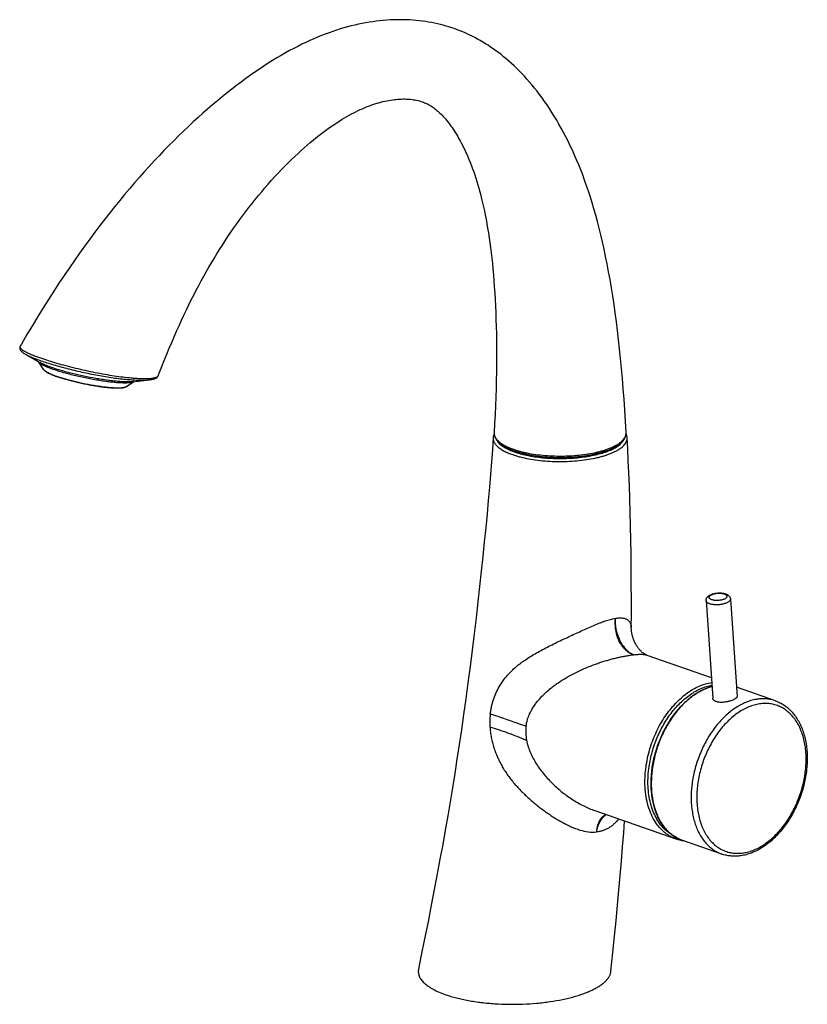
# Model space of a CAD drawing. Header units: millimetres. Extents: x 167 to 675, y 29 to 563.
# Tile 1 of 4: x 167 to 361, y 29 to 272. Entities that reach past the tile are written whole.
import ezdxf

# ---------------------------------------------------------------- set-up
doc = ezdxf.new("R2010")
doc.units = ezdxf.units.MM
doc.header["$LTSCALE"] = 46.255
doc.layers.get('0').update_dxf_attribs({"linetype": 'CONTINUOUS'})

msp = doc.modelspace()

# ---------------------------------------------------------------- linework, layer by layer
at = {"color": 7, "linetype": 'CONTINUOUS'}
for p, q in [((168.5, 189.47), (172.08, 187.41)), ((173.13, 185.6), (171.86, 187.49)), ((193.25, 181.43), (195.17, 182.66)), ((194.94, 182.67), (199.12, 183.15)), ((336.2, 128.72), (337.82, 104.71)), ((342.18, 129.12), (343.81, 105.11)), ((321.57, 115.3), (337.48, 109.75)), ((353.25, 104.04), (343.65, 107.39)), ((308.8, 76.97), (308.8, 76.97)), ((308.8, 76.97), (328.78, 70)), ((340.08, 66.27), (330.26, 69.7)), ((312.77, 37.42), (313.24, 42))]:
    msp.add_line(p, q, dxfattribs=at)
at = {"color": 9, "linetype": 'CONTINUOUS'}
for p, q in [((283.05, 100.79), (283.04, 100.74)), ((308.8, 76.97), (308.8, 76.97))]:
    msp.add_line(p, q, dxfattribs=at)
at = {"color": 7, "linetype": 'CONTINUOUS'}
for points in [[(274.14, 269.66), (273.54, 269.87), (272.85, 270.09), (272.16, 270.29), (271.46, 270.49), (270.75, 270.67), (270.04, 270.84), (269.32, 271), (268.59, 271.14), (267.85, 271.28), (267.1, 271.4), (266.35, 271.5), (265.59, 271.6), (264.82, 271.68), (264.04, 271.74), (263.26, 271.8), (262.46, 271.83), (261.66, 271.86), (260.85, 271.87), (260.03, 271.86), (259.2, 271.84), (258.37, 271.81), (257.52, 271.75), (256.67, 271.69), (255.82, 271.6), (254.96, 271.5), (254.09, 271.38), (253.22, 271.25), (252.34, 271.1), (251.46, 270.94), (250.57, 270.75), (249.68, 270.55), (248.79, 270.34), (247.9, 270.1), (247, 269.85), (246.1, 269.59), (245.19, 269.3), (244.27, 268.99), (243.35, 268.67), (242.42, 268.32), (241.47, 267.95), (240.52, 267.57), (239.56, 267.16), (238.6, 266.73), (237.62, 266.28), (236.63, 265.8), (235.64, 265.3), (234.63, 264.78), (233.62, 264.24), (232.59, 263.67), (231.56, 263.08), (230.51, 262.46), (229.45, 261.81), (228.38, 261.14), (227.3, 260.44), (226.2, 259.71), (225.09, 258.96), (223.97, 258.17), (222.84, 257.36), (221.7, 256.51), (220.54, 255.64), (219.38, 254.74), (218.21, 253.82), (217.03, 252.87), (215.85, 251.89), (214.67, 250.89), (213.48, 249.87), (212.29, 248.82), (211.1, 247.75), (209.9, 246.66), (208.7, 245.54), (207.5, 244.4), (206.3, 243.24), (205.09, 242.05), (203.89, 240.83), (202.68, 239.6), (201.47, 238.33), (200.26, 237.05), (199.05, 235.73), (197.84, 234.4), (196.63, 233.03), (195.42, 231.64), (194.2, 230.23), (192.99, 228.79), (191.77, 227.31), (190.55, 225.81), (189.33, 224.28), (188.11, 222.72), (186.88, 221.12), (185.64, 219.49), (184.4, 217.82), (183.16, 216.11), (181.91, 214.36), (180.65, 212.57), (179.38, 210.73), (178.11, 208.85), (176.82, 206.92), (175.53, 204.95), (174.23, 202.92), (172.92, 200.84), (171.6, 198.7), (170.27, 196.51), (168.93, 194.26), (167.58, 191.95), (167.27, 191.41)], [(316.49, 170.11), (316.33, 172.92), (316.16, 175.67), (315.98, 178.34), (315.78, 180.94), (315.58, 183.48), (315.36, 185.95), (315.14, 188.36), (314.9, 190.71), (314.65, 193.01), (314.38, 195.26), (314.11, 197.45), (313.82, 199.61), (313.52, 201.72), (313.2, 203.79), (312.88, 205.83), (312.54, 207.82), (312.19, 209.77), (311.83, 211.67), (311.46, 213.53), (311.07, 215.34), (310.68, 217.11), (310.28, 218.82), (309.87, 220.49), (309.45, 222.12), (309.02, 223.7), (308.58, 225.23), (308.14, 226.72), (307.69, 228.17), (307.23, 229.58), (306.76, 230.96), (306.29, 232.29), (305.81, 233.6), (305.31, 234.88), (304.82, 236.12), (304.31, 237.34), (303.79, 238.52), (303.27, 239.68), (302.74, 240.82), (302.2, 241.93), (301.66, 243.01), (301.1, 244.07), (300.54, 245.11), (299.97, 246.12), (299.4, 247.11), (298.82, 248.08), (298.23, 249.03), (297.63, 249.95), (297.03, 250.85), (296.42, 251.73), (295.81, 252.58), (295.2, 253.41), (294.58, 254.22), (293.96, 255.01), (293.33, 255.77), (292.7, 256.51), (292.07, 257.23), (291.44, 257.93), (290.81, 258.6), (290.17, 259.25), (289.53, 259.89), (288.9, 260.5), (288.26, 261.09), (287.62, 261.66), (286.98, 262.21), (286.34, 262.74), (285.7, 263.26), (285.06, 263.75), (284.41, 264.23), (283.77, 264.69), (283.13, 265.13), (282.49, 265.55), (281.84, 265.96), (281.2, 266.35), (280.55, 266.73), (279.91, 267.09), (279.26, 267.44), (278.62, 267.77), (277.97, 268.09), (277.32, 268.39), (276.67, 268.68), (276.02, 268.95), (275.37, 269.21), (274.71, 269.46), (274.14, 269.66)], [(201.28, 184.15), (201.53, 184.8), (202.15, 186.38), (202.76, 187.92), (203.37, 189.43), (203.98, 190.9), (204.59, 192.34), (205.2, 193.75), (205.8, 195.13), (206.4, 196.47), (207, 197.79), (207.6, 199.08), (208.21, 200.35), (208.81, 201.59), (209.41, 202.81), (210.02, 204.01), (210.62, 205.19), (211.23, 206.35), (211.85, 207.5), (212.47, 208.63), (213.1, 209.75), (213.74, 210.87), (214.38, 211.97), (215.04, 213.06), (215.7, 214.15), (216.37, 215.24), (217.06, 216.32), (217.75, 217.38), (218.45, 218.45), (219.17, 219.5), (219.89, 220.54), (220.61, 221.58), (221.35, 222.6), (222.1, 223.61), (222.85, 224.62), (223.61, 225.61), (224.38, 226.6), (225.16, 227.57), (225.95, 228.54), (226.75, 229.49), (227.55, 230.44), (228.36, 231.37), (229.18, 232.29), (230, 233.19), (230.83, 234.07), (231.65, 234.94), (232.48, 235.79), (233.3, 236.61), (234.11, 237.41), (234.91, 238.18), (235.7, 238.92), (236.47, 239.63), (237.23, 240.31), (237.97, 240.96), (238.7, 241.59), (239.41, 242.18), (240.12, 242.76), (240.81, 243.31), (241.49, 243.84), (242.16, 244.34), (242.82, 244.83), (243.47, 245.29), (244.11, 245.73), (244.73, 246.16), (245.35, 246.57), (245.96, 246.95), (246.56, 247.33), (247.15, 247.68), (247.73, 248.02), (248.3, 248.34), (248.86, 248.64), (249.42, 248.93), (249.96, 249.2), (250.49, 249.46), (251.02, 249.71), (251.54, 249.94), (252.05, 250.16), (252.56, 250.37), (253.06, 250.57), (253.57, 250.76), (254.07, 250.94), (254.58, 251.11), (255.08, 251.26), (255.59, 251.41), (256.09, 251.55), (256.58, 251.67), (257.08, 251.79), (257.56, 251.89), (258.04, 251.98), (258.51, 252.06), (258.97, 252.13), (259.43, 252.19), (259.87, 252.24), (260.3, 252.27), (260.72, 252.3), (261.12, 252.32), (261.52, 252.33), (261.92, 252.33), (262.3, 252.32), (262.68, 252.3), (263.06, 252.28), (263.43, 252.25), (263.8, 252.2), (264.16, 252.15), (264.53, 252.09), (264.89, 252.02), (265.25, 251.93), (265.61, 251.84), (265.97, 251.73), (266.3, 251.62)], [(266.3, 251.62), (266.57, 251.52), (266.85, 251.41), (267.12, 251.3), (267.38, 251.18), (267.64, 251.05), (267.89, 250.92), (268.14, 250.77), (268.39, 250.62), (268.63, 250.46), (268.88, 250.29), (269.14, 250.11), (269.39, 249.92), (269.64, 249.73), (269.89, 249.52), (270.14, 249.3), (270.4, 249.07), (270.66, 248.83), (270.92, 248.57), (271.18, 248.31), (271.44, 248.03), (271.71, 247.73), (271.98, 247.42), (272.26, 247.1), (272.53, 246.76), (272.81, 246.41), (273.09, 246.05), (273.36, 245.67), (273.64, 245.27), (273.92, 244.86), (274.2, 244.43), (274.49, 243.99), (274.77, 243.53), (275.05, 243.05), (275.34, 242.55), (275.63, 242.03), (275.91, 241.5), (276.2, 240.94), (276.48, 240.37), (276.77, 239.78), (277.05, 239.17), (277.33, 238.54), (277.61, 237.89), (277.88, 237.23), (278.16, 236.54), (278.43, 235.83), (278.7, 235.11), (278.96, 234.36), (279.22, 233.6), (279.48, 232.81), (279.73, 232.01), (279.98, 231.19), (280.22, 230.35), (280.46, 229.49), (280.69, 228.6), (280.92, 227.69), (281.15, 226.75), (281.37, 225.78), (281.59, 224.78), (281.8, 223.75), (282.01, 222.69), (282.21, 221.6), (282.4, 220.48), (282.59, 219.33), (282.77, 218.15), (282.94, 216.95), (283.11, 215.71), (283.26, 214.44), (283.41, 213.13), (283.56, 211.79), (283.69, 210.42), (283.82, 209), (283.93, 207.55), (284.04, 206.05), (284.14, 204.51), (284.23, 202.94), (284.32, 201.32), (284.39, 199.67), (284.45, 197.98), (284.5, 196.25), (284.54, 194.48), (284.56, 192.67), (284.58, 190.82), (284.58, 188.93), (284.57, 187.01), (284.54, 185.04), (284.51, 183.02), (284.46, 180.97), (284.39, 178.88), (284.32, 176.74), (284.22, 174.56), (284.12, 172.34), (284, 170.12)], [(167.27, 191.41), (167.25, 191.38), (167.22, 191.32), (167.2, 191.26), (167.18, 191.19), (167.16, 191.13), (167.15, 191.06), (167.15, 191), (167.15, 190.93), (167.16, 190.86), (167.17, 190.79), (167.19, 190.72), (167.21, 190.66), (167.24, 190.59), (167.27, 190.52), (167.31, 190.46), (167.35, 190.39), (167.4, 190.33), (167.45, 190.26), (167.51, 190.2), (167.57, 190.14), (167.64, 190.07), (167.72, 190.01), (167.8, 189.94), (167.88, 189.87), (167.98, 189.8), (168.08, 189.73), (168.19, 189.66), (168.3, 189.59), (168.43, 189.51), (168.5, 189.47)], [(199.12, 183.15), (199.27, 183.17), (199.42, 183.19), (199.56, 183.21), (199.69, 183.23), (199.81, 183.26), (199.93, 183.28), (200.04, 183.31), (200.14, 183.34), (200.24, 183.37), (200.33, 183.4), (200.42, 183.43), (200.5, 183.46), (200.58, 183.5), (200.66, 183.53), (200.73, 183.57), (200.8, 183.61), (200.86, 183.65), (200.92, 183.7), (200.98, 183.74), (201.03, 183.79), (201.09, 183.85), (201.13, 183.9), (201.17, 183.96), (201.21, 184.02), (201.25, 184.08), (201.27, 184.14), (201.28, 184.15)], [(284, 169.85), (283.99, 169.82), (283.94, 169.69), (283.89, 169.56), (283.85, 169.43), (283.81, 169.3), (283.79, 169.17), (283.77, 169.04), (283.76, 168.91), (283.75, 168.88)], [(284, 170.12), (284, 169.99), (284, 169.86), (284.01, 169.74), (284.03, 169.61), (284.05, 169.48), (284.08, 169.36), (284.12, 169.23), (284.16, 169.1), (284.21, 168.98), (284.27, 168.85), (284.34, 168.72), (284.41, 168.59), (284.49, 168.47), (284.58, 168.34), (284.68, 168.21), (284.78, 168.09), (284.89, 167.96), (285.01, 167.84), (285.13, 167.72), (285.27, 167.6), (285.4, 167.48), (285.55, 167.36), (285.7, 167.24), (285.86, 167.13), (286.03, 167.01), (286.2, 166.9), (286.38, 166.79), (286.57, 166.68), (286.76, 166.58), (286.96, 166.47), (287.16, 166.37), (287.37, 166.27), (287.58, 166.17), (287.8, 166.08), (288.02, 165.98), (288.25, 165.89), (288.48, 165.8), (288.72, 165.71), (288.95, 165.63)], [(288.95, 165.63), (289.18, 165.55), (289.43, 165.47), (289.69, 165.39), (289.95, 165.31), (290.21, 165.23), (290.48, 165.16), (290.76, 165.09), (291.03, 165.02), (291.32, 164.95), (291.6, 164.88), (291.89, 164.82), (292.18, 164.76), (292.48, 164.7), (292.78, 164.64), (293.08, 164.59), (293.39, 164.54), (293.69, 164.49), (294, 164.44), (294.32, 164.39), (294.63, 164.35), (294.95, 164.31), (295.27, 164.27), (295.59, 164.24), (295.91, 164.2), (296.24, 164.17), (296.57, 164.14), (296.9, 164.12), (297.23, 164.1), (297.56, 164.07), (297.89, 164.06), (298.23, 164.04), (298.56, 164.03), (298.9, 164.01), (299.24, 164.01), (299.57, 164), (299.91, 164), (300.25, 163.99), (300.59, 164), (300.93, 164), (301.26, 164.01), (301.6, 164.01), (301.94, 164.03), (302.27, 164.04), (302.61, 164.06), (302.94, 164.07), (303.27, 164.09), (303.6, 164.12), (303.93, 164.14), (304.26, 164.17), (304.58, 164.2), (304.91, 164.24), (305.23, 164.27), (305.55, 164.31), (305.86, 164.35), (306.18, 164.39), (306.49, 164.44), (306.8, 164.49), (307.11, 164.53), (307.41, 164.59), (307.72, 164.64), (308.02, 164.7), (308.31, 164.76), (308.61, 164.82), (308.89, 164.88), (309.18, 164.95), (309.46, 165.02), (309.74, 165.09), (310.01, 165.16), (310.28, 165.23), (310.55, 165.31), (310.81, 165.39), (311.06, 165.47), (311.31, 165.55), (311.56, 165.63), (311.8, 165.72), (312.04, 165.81), (312.27, 165.9), (312.49, 165.99), (312.71, 166.08), (312.93, 166.18), (313.14, 166.28), (313.35, 166.38), (313.55, 166.48), (313.75, 166.58), (313.94, 166.69), (314.12, 166.8), (314.3, 166.9), (314.47, 167.02), (314.64, 167.13), (314.8, 167.24), (314.95, 167.36), (315.1, 167.48), (315.23, 167.6), (315.37, 167.72), (315.49, 167.84), (315.61, 167.96), (315.72, 168.09), (315.82, 168.21), (315.92, 168.34), (316, 168.46), (316.08, 168.59), (316.16, 168.72), (316.22, 168.84), (316.28, 168.97), (316.33, 169.1), (316.38, 169.22), (316.41, 169.35), (316.44, 169.48), (316.47, 169.61), (316.48, 169.73), (316.49, 169.86), (316.49, 169.98), (316.49, 170.11)], [(316.74, 168.87), (316.74, 168.91), (316.72, 169.04), (316.7, 169.17), (316.68, 169.3), (316.64, 169.43), (316.6, 169.56), (316.56, 169.69), (316.5, 169.82), (316.49, 169.84)], [(283.75, 168.88), (283.56, 165.97), (283.34, 162.94), (283.1, 159.84), (282.84, 156.66), (282.56, 153.41), (282.25, 150.07), (281.93, 146.67), (281.58, 143.18), (281.22, 139.61), (280.83, 135.96), (280.42, 132.22), (279.99, 128.41), (279.54, 124.51), (279.07, 120.54), (278.57, 116.52), (278.06, 112.48), (277.53, 108.48), (277, 104.53), (276.46, 100.68), (275.93, 96.92), (275.39, 93.25), (274.84, 89.66), (274.29, 86.12), (273.73, 82.62), (273.15, 79.15), (272.56, 75.68), (271.95, 72.18), (271.32, 68.65), (270.66, 65.05), (269.98, 61.36), (269.26, 57.57), (268.5, 53.66), (267.71, 49.59), (266.87, 45.36), (265.98, 40.92), (265.38, 37.93)], [(317.77, 122.08), (317.79, 125.35), (317.79, 129.1), (317.78, 132.81), (317.76, 136.49), (317.72, 140.1), (317.66, 143.65), (317.6, 147.13), (317.51, 150.54), (317.41, 153.85), (317.3, 157.07), (317.18, 160.2), (317.04, 163.21), (316.89, 166.11), (316.74, 168.87)], [(321.57, 115.3), (321.55, 115.31), (321.51, 115.32), (321.47, 115.34), (321.42, 115.36), (321.37, 115.38), (321.32, 115.41), (321.26, 115.44), (321.2, 115.47), (321.14, 115.51), (321.07, 115.55), (321, 115.59), (320.92, 115.64), (320.84, 115.7), (320.76, 115.76), (320.67, 115.82), (320.58, 115.89), (320.49, 115.97), (320.4, 116.05), (320.3, 116.14), (320.21, 116.23), (320.11, 116.33), (320.01, 116.43), (319.9, 116.54), (319.8, 116.66), (319.7, 116.78), (319.59, 116.92), (319.48, 117.05), (319.38, 117.2), (319.27, 117.35), (319.17, 117.51), (319.06, 117.67), (318.96, 117.84), (318.87, 118.01), (318.77, 118.19), (318.68, 118.37), (318.59, 118.56), (318.51, 118.75), (318.43, 118.94), (318.35, 119.13), (318.28, 119.32), (318.21, 119.5), (318.15, 119.69), (318.1, 119.87), (318.05, 120.05), (318.01, 120.23), (317.96, 120.4), (317.93, 120.56), (317.9, 120.73), (317.87, 120.88), (317.85, 121.04), (317.83, 121.19), (317.81, 121.33), (317.8, 121.47), (317.79, 121.61), (317.78, 121.73), (317.77, 121.86), (317.77, 121.98), (317.77, 122.08)], [(313.24, 42), (313.64, 46.01), (314.03, 49.91), (314.39, 53.7), (314.73, 57.39), (315.06, 61.01), (315.36, 64.55), (315.64, 68.03), (315.9, 71.47), (316.1, 74.42)]]:
    msp.add_lwpolyline(points, dxfattribs=at)
for centre, radius, start, end in [((338.92, 99.2), 9.49, 58.9424, 60.0939), ((331.84, 78.79), 9.3, 250.8081, 262.6788)]:
    msp.add_arc(centre, radius, start, end, dxfattribs=at)
at = {"color": 9, "linetype": 'CONTINUOUS'}
for points, knots in [([(167.27, 191.41), (167.25, 191.39), (167.24, 191.35), (167.22, 191.29), (167.22, 191.23), (167.23, 191.14), (167.29, 191.01), (167.4, 190.87), (167.56, 190.71), (167.76, 190.55), (168.01, 190.38), (168.31, 190.19), (168.66, 190.01), (169.21, 189.73), (170.01, 189.38), (171.11, 188.94), (171.89, 188.66), (172.31, 188.51)], [0, 0, 0, 0, 0.010468, 0.020666, 0.030999, 0.041859, 0.066364, 0.09614, 0.132225, 0.175187, 0.225343, 0.282869, 0.347854, 0.420263, 0.586687, 0.780579, 1, 1, 1, 1]), ([(168.5, 189.47), (168.61, 189.41), (168.85, 189.28), (169.39, 189.01), (170.16, 188.66), (171.21, 188.25), (171.96, 187.97), (172.36, 187.83)], [0, 0, 0, 0, 0.092015, 0.193919, 0.426644, 0.696179, 1, 1, 1, 1]), ([(175.41, 185.69), (175.17, 185.77), (174.73, 185.93), (174.09, 186.18), (173.53, 186.42), (173.03, 186.65), (172.62, 186.88), (172.33, 187.06), (172.14, 187.2), (172.02, 187.3), (171.93, 187.4), (171.88, 187.46), (171.86, 187.49)], [0, 0, 0, 0, 0.185631, 0.355581, 0.508737, 0.644162, 0.761137, 0.859245, 0.901228, 0.938568, 0.971408, 1, 1, 1, 1]), ([(175.01, 186.16), (174.71, 186.27), (174.14, 186.47), (173.35, 186.79), (172.67, 187.09), (172.26, 187.3), (172.08, 187.41)], [0, 0, 0, 0, 0.299844, 0.568069, 0.802117, 1, 1, 1, 1]), ([(172.31, 188.51), (172.94, 188.3), (174.25, 187.86), (176.32, 187.24), (178.55, 186.62), (180.89, 186.03), (183.29, 185.47), (185.7, 184.96), (188.08, 184.51), (190.38, 184.13), (192.55, 183.83), (194.26, 183.64), (195.55, 183.53), (196.43, 183.48), (197.25, 183.45), (198, 183.44), (198.68, 183.45), (199.3, 183.48), (199.83, 183.54), (200.29, 183.62), (200.62, 183.7), (200.83, 183.78), (200.97, 183.85), (201.08, 183.91), (201.17, 183.99), (201.24, 184.07), (201.27, 184.12), (201.28, 184.15)], [0, 0, 0, 0, 0.066567, 0.139863, 0.218256, 0.300037, 0.383458, 0.466859, 0.548656, 0.62738, 0.701599, 0.769981, 0.801605, 0.831308, 0.858928, 0.884327, 0.907404, 0.928059, 0.946203, 0.961759, 0.97471, 0.980238, 0.985164, 0.989528, 0.99339, 0.996839, 1, 1, 1, 1]), ([(172.36, 187.83), (172.86, 187.66), (173.9, 187.31), (175.53, 186.82), (177.28, 186.32), (179.77, 185.66), (182.33, 185.06), (184.92, 184.53), (187.46, 184.05), (189.94, 183.65), (192.32, 183.36), (193.96, 183.2), (195.46, 183.09), (196.82, 183.04), (197.85, 183.05), (198.58, 183.09), (198.91, 183.12), (199.07, 183.14)], [0, 0, 0, 0, 0.057896, 0.120858, 0.187921, 0.258103, 0.403662, 0.477042, 0.54955, 0.68846, 0.753193, 0.813734, 0.86938, 0.919385, 0.96309, 0.982424, 1, 1, 1, 1]), ([(173.13, 185.6), (173.15, 185.57), (173.19, 185.52), (173.27, 185.43), (173.37, 185.35), (173.54, 185.23), (173.79, 185.07), (174.15, 184.88), (174.57, 184.68), (175.06, 184.47), (175.61, 184.25), (175.99, 184.11), (176.19, 184.04)], [0, 0, 0, 0, 0.028592, 0.061432, 0.098772, 0.140755, 0.238863, 0.355838, 0.491263, 0.644419, 0.814369, 1, 1, 1, 1]), ([(194.94, 182.67), (194.82, 182.66), (194.59, 182.64), (194.06, 182.61), (193.31, 182.61), (192.32, 182.65), (191.21, 182.73), (189.99, 182.85), (188.68, 183.02), (187.31, 183.22), (185.39, 183.54), (182.96, 184.01), (180.55, 184.56), (178.69, 185.04), (177.38, 185.4), (176.16, 185.77), (175.38, 186.03), (175.01, 186.16)], [0, 0, 0, 0, 0.016735, 0.035298, 0.077721, 0.126806, 0.181948, 0.242435, 0.307466, 0.37617, 0.447619, 0.594847, 0.74118, 0.811521, 0.878697, 0.941804, 1, 1, 1, 1]), ([(195.17, 182.66), (195.12, 182.63), (194.99, 182.56), (194.77, 182.5), (194.5, 182.44), (194.18, 182.39), (193.81, 182.36), (193.4, 182.34), (192.94, 182.34), (192.25, 182.35), (191.28, 182.4), (190.03, 182.51), (188.65, 182.67), (187.19, 182.88), (185.66, 183.14), (184.09, 183.43), (182.51, 183.75), (180.95, 184.11), (179.44, 184.48), (178, 184.87), (176.66, 185.27), (175.81, 185.55), (175.41, 185.69)], [0, 0, 0, 0, 0.009279, 0.020707, 0.034407, 0.050417, 0.068727, 0.089297, 0.112062, 0.136941, 0.192638, 0.255477, 0.324384, 0.398159, 0.475503, 0.555049, 0.635385, 0.715084, 0.792733, 0.866958, 0.936451, 1, 1, 1, 1]), ([(176.19, 184.04), (176.54, 183.92), (177.28, 183.68), (178.43, 183.34), (179.67, 183), (181.43, 182.56), (183.23, 182.18), (185.04, 181.84), (186.36, 181.62), (187.62, 181.44), (188.81, 181.3), (189.89, 181.21), (190.86, 181.16), (191.58, 181.15), (192.08, 181.17), (192.4, 181.2), (192.67, 181.24), (192.91, 181.29), (193.1, 181.35), (193.21, 181.4), (193.25, 181.43)], [0, 0, 0, 0, 0.06355, 0.133044, 0.207269, 0.284919, 0.444949, 0.524495, 0.601841, 0.675616, 0.744524, 0.807364, 0.863062, 0.910702, 0.931272, 0.949583, 0.965593, 0.979293, 0.99072, 1, 1, 1, 1]), ([(284, 170.12), (284, 170.02), (284, 169.83), (284.05, 169.55), (284.14, 169.26), (284.31, 168.87), (284.65, 168.4), (285.19, 167.86), (285.88, 167.34), (286.72, 166.86), (287.69, 166.4), (288.39, 166.14), (288.76, 166.01)], [0, 0, 0, 0, 0.042637, 0.085767, 0.130134, 0.176401, 0.276672, 0.390156, 0.518894, 0.663569, 0.824095, 1, 1, 1, 1]), ([(288.76, 166.01), (289.05, 165.91), (289.66, 165.71), (290.6, 165.45), (291.59, 165.21), (293, 164.93), (294.86, 164.65), (297.17, 164.43), (299.15, 164.35), (300.75, 164.34), (302.34, 164.38), (304.3, 164.5), (306.57, 164.76), (308.38, 165.09), (309.74, 165.4), (310.97, 165.73), (312.12, 166.12), (313.18, 166.56), (313.87, 166.91), (314.49, 167.27), (315.03, 167.64), (315.49, 168.03), (315.87, 168.43), (316.16, 168.84), (316.37, 169.26), (316.48, 169.68), (316.5, 169.97), (316.49, 170.11)], [0, 0, 0, 0, 0.030972, 0.063584, 0.097696, 0.133165, 0.207563, 0.285436, 0.365291, 0.405491, 0.445608, 0.524825, 0.601436, 0.673979, 0.708329, 0.741203, 0.801952, 0.829629, 0.855418, 0.879284, 0.901217, 0.921247, 0.939486, 0.95614, 0.971499, 0.985956, 1, 1, 1, 1]), ([(283.75, 168.88), (283.75, 168.78), (283.75, 168.59), (283.79, 168.3), (283.88, 168), (284.06, 167.61), (284.4, 167.12), (284.95, 166.57), (285.65, 166.05), (286.5, 165.55), (287.49, 165.09), (288.2, 164.82), (288.58, 164.69)], [0, 0, 0, 0, 0.04271, 0.085871, 0.130235, 0.176474, 0.276644, 0.39002, 0.518688, 0.663359, 0.823953, 1, 1, 1, 1]), ([(284.58, 168.34), (284.73, 168.03), (285.06, 167.6), (285.62, 167.09), (286.14, 166.71), (286.75, 166.34), (287.43, 165.99), (288.19, 165.66), (288.72, 165.46), (289, 165.36)], [0, 0, 0, 0, 0.187081, 0.295162, 0.414037, 0.544024, 0.685164, 0.837272, 1, 1, 1, 1]), ([(288.58, 164.69), (288.88, 164.58), (289.49, 164.38), (290.8, 164.02), (292.55, 163.64), (294.78, 163.3), (297.13, 163.08), (299.14, 163), (300.76, 163), (302.38, 163.04), (304.37, 163.16), (306.68, 163.43), (308.51, 163.76), (309.89, 164.08), (310.86, 164.34), (311.76, 164.63), (312.61, 164.93), (313.38, 165.26), (314.09, 165.61), (314.71, 165.98), (315.26, 166.36), (315.73, 166.75), (316.11, 167.16), (316.41, 167.57), (316.62, 168), (316.73, 168.43), (316.75, 168.72), (316.74, 168.87)], [0, 0, 0, 0, 0.030988, 0.063618, 0.133231, 0.207677, 0.285599, 0.365498, 0.405717, 0.445852, 0.525095, 0.60172, 0.674263, 0.708608, 0.741472, 0.772716, 0.802208, 0.829865, 0.855631, 0.879471, 0.901375, 0.921373, 0.93958, 0.956202, 0.971533, 0.985968, 1, 1, 1, 1]), ([(289, 165.36), (289.27, 165.27), (289.81, 165.09), (290.95, 164.77), (292.48, 164.42), (294.43, 164.1), (296.48, 163.88), (298.61, 163.75), (300.76, 163.72), (302.9, 163.8), (305, 163.97), (307, 164.25), (308.89, 164.61), (310.61, 165.06), (311.92, 165.5), (312.87, 165.9), (313.5, 166.21), (314.06, 166.53), (314.57, 166.86), (315.01, 167.21), (315.48, 167.66), (315.76, 168.05), (315.9, 168.31)], [0, 0, 0, 0, 0.029501, 0.060444, 0.12622, 0.196402, 0.269937, 0.345645, 0.422303, 0.498664, 0.573488, 0.645565, 0.713778, 0.777122, 0.834704, 0.861123, 0.885886, 0.908959, 0.930337, 0.950045, 0.968144, 1, 1, 1, 1]), ([(337.08, 127.94), (336.95, 127.98), (336.78, 128.05), (336.57, 128.18), (336.44, 128.27), (336.34, 128.38), (336.26, 128.49), (336.21, 128.6), (336.2, 128.68), (336.2, 128.72)], [0, 0, 0, 0, 0.319198, 0.45956, 0.587184, 0.702927, 0.808434, 0.906286, 1, 1, 1, 1]), ([(337.59, 128.93), (337.5, 128.96), (337.36, 129.02), (337.21, 129.11), (337.12, 129.19), (337.04, 129.26), (336.99, 129.35), (336.95, 129.43), (336.94, 129.52), (336.95, 129.61), (336.99, 129.7), (337.04, 129.79), (337.14, 129.91), (337.32, 130.06), (337.6, 130.2), (337.93, 130.33), (338.3, 130.43), (338.71, 130.5), (339.14, 130.55), (339.56, 130.55), (339.97, 130.53), (340.35, 130.47), (340.58, 130.41), (340.69, 130.37)], [0, 0, 0, 0, 0.058896, 0.084666, 0.108011, 0.129117, 0.148337, 0.166214, 0.183479, 0.200962, 0.219454, 0.239596, 0.261831, 0.3134, 0.374803, 0.445146, 0.522691, 0.605176, 0.690022, 0.774514, 0.855956, 0.931835, 1, 1, 1, 1]), ([(342.18, 129.12), (342.19, 129.09), (342.18, 129.03), (342.16, 128.9), (342.08, 128.74), (341.92, 128.56), (341.71, 128.39), (341.44, 128.23), (341.12, 128.09), (340.76, 127.97), (340.37, 127.86), (339.95, 127.78), (339.37, 127.7), (338.78, 127.68), (338.21, 127.71), (337.8, 127.76), (337.42, 127.83), (337.19, 127.9), (337.08, 127.94)], [0, 0, 0, 0, 0.015978, 0.032396, 0.067972, 0.109141, 0.157007, 0.211796, 0.273153, 0.340327, 0.412293, 0.487833, 0.5656, 0.722015, 0.797856, 0.870258, 0.937989, 1, 1, 1, 1]), ([(340.69, 130.37), (340.79, 130.33), (340.92, 130.28), (341.07, 130.18), (341.17, 130.11), (341.24, 130.03), (341.3, 129.95), (341.33, 129.86), (341.34, 129.77), (341.33, 129.68), (341.3, 129.59), (341.24, 129.5), (341.14, 129.38), (340.96, 129.24), (340.69, 129.09), (340.36, 128.97), (339.98, 128.86), (339.57, 128.79), (339.15, 128.75), (338.72, 128.74), (338.31, 128.77), (337.94, 128.83), (337.7, 128.89), (337.59, 128.93)], [0, 0, 0, 0, 0.058896, 0.084666, 0.108011, 0.129117, 0.148337, 0.166214, 0.183479, 0.200962, 0.219454, 0.239596, 0.261831, 0.3134, 0.374803, 0.445146, 0.522691, 0.605176, 0.690022, 0.774514, 0.855956, 0.931835, 1, 1, 1, 1]), ([(290.29, 113.14), (290.5, 113.3), (290.94, 113.62), (291.83, 114.25), (292.99, 115), (294.44, 115.85), (295.94, 116.68), (297.49, 117.48), (299.07, 118.26), (300.67, 119.02), (302.27, 119.78), (303.87, 120.52), (305.45, 121.25), (307, 121.95), (308.51, 122.61), (309.73, 123.12), (310.68, 123.48), (311.36, 123.71), (312.01, 123.92), (312.63, 124.1), (313.23, 124.25), (313.61, 124.32), (313.8, 124.35)], [0, 0, 0, 0, 0.030699, 0.06173, 0.124805, 0.189213, 0.254844, 0.32151, 0.388951, 0.456839, 0.524786, 0.592369, 0.659098, 0.724382, 0.787515, 0.847644, 0.876276, 0.903777, 0.930016, 0.954862, 0.978212, 1, 1, 1, 1]), ([(313.8, 124.35), (313.78, 124.11), (313.75, 123.62), (313.75, 122.65), (313.83, 121.68), (313.99, 120.84), (314.11, 120.38), (314.24, 119.92), (314.4, 119.47), (314.58, 119.04), (314.73, 118.73), (314.9, 118.42), (315.13, 118.03), (315.45, 117.57), (315.87, 117.07), (316.48, 116.47), (317.3, 115.86), (318.03, 115.52), (318.39, 115.39)], [0, 0, 0, 0, 0.06703, 0.134606, 0.269504, 0.336377, 0.369584, 0.402602, 0.468031, 0.500385, 0.532485, 0.564319, 0.595854, 0.658039, 0.718958, 0.778559, 0.893203, 1, 1, 1, 1]), ([(313.8, 124.35), (313.78, 124.11), (313.77, 123.63), (313.81, 122.9), (313.91, 122.17), (314.06, 121.45), (314.21, 120.86), (314.36, 120.4), (314.52, 119.94), (314.74, 119.39), (314.99, 118.86), (315.2, 118.45), (315.43, 118.07), (315.84, 117.44), (316.36, 116.79), (316.95, 116.23), (317.4, 115.88), (317.88, 115.6), (318.22, 115.45), (318.39, 115.39)], [0, 0, 0, 0, 0.06796, 0.136375, 0.205165, 0.274098, 0.342847, 0.377039, 0.411039, 0.478269, 0.544097, 0.576377, 0.608166, 0.670218, 0.787605, 0.84305, 0.896552, 0.948551, 1, 1, 1, 1]), ([(313.8, 124.35), (313.97, 124.38), (314.3, 124.43), (314.78, 124.47), (315.22, 124.47), (315.63, 124.44), (316, 124.37), (316.33, 124.27), (316.62, 124.15), (316.88, 123.99), (317.1, 123.82), (317.29, 123.62), (317.44, 123.4), (317.57, 123.17), (317.66, 122.91), (317.75, 122.55), (317.77, 122.27), (317.77, 122.08)], [0, 0, 0, 0, 0.096917, 0.186362, 0.268595, 0.344031, 0.413244, 0.476939, 0.535932, 0.591156, 0.64358, 0.694132, 0.743654, 0.792895, 0.842553, 0.893301, 1, 1, 1, 1]), ([(291.85, 97.75), (291.87, 97.92), (291.93, 98.28), (292.04, 98.8), (292.17, 99.32), (292.3, 99.74), (292.42, 100.08), (292.52, 100.32), (292.62, 100.57), (292.77, 100.89), (292.96, 101.29), (293.21, 101.75), (293.48, 102.21), (293.76, 102.66), (294.06, 103.1), (294.37, 103.53), (294.71, 103.94), (295.05, 104.35), (295.41, 104.75), (295.77, 105.14), (296.14, 105.52), (296.66, 106.02), (297.2, 106.49), (297.75, 106.95), (298.17, 107.29), (298.6, 107.62), (299.03, 107.95), (299.47, 108.26), (300.07, 108.67), (301.14, 109.37), (302.71, 110.29), (304.67, 111.3), (306.68, 112.2), (308.38, 112.87), (309.75, 113.36), (310.78, 113.69), (311.81, 114.01), (312.83, 114.29), (313.84, 114.55), (314.83, 114.78), (315.78, 114.98), (316.7, 115.15), (317.57, 115.29), (318.13, 115.36), (318.39, 115.39)], [0, 0, 0, 0, 0.015829, 0.031646, 0.047477, 0.063264, 0.071128, 0.078974, 0.086814, 0.094655, 0.110346, 0.126047, 0.141755, 0.157485, 0.173224, 0.188951, 0.20468, 0.220439, 0.236252, 0.252102, 0.267975, 0.283861, 0.315686, 0.331643, 0.34764, 0.363668, 0.37972, 0.3958, 0.411906, 0.444193, 0.509036, 0.574141, 0.63934, 0.704379, 0.736722, 0.76886, 0.800704, 0.832136, 0.862998, 0.893072, 0.922164, 0.94994, 0.97599, 1, 1, 1, 1]), ([(318.39, 115.39), (318.74, 115.43), (319.24, 115.48), (319.87, 115.5), (320.29, 115.5), (320.66, 115.48), (321.09, 115.43), (321.39, 115.36), (321.57, 115.3)], [0, 0, 0, 0, 0.325127, 0.467292, 0.596408, 0.713186, 0.818592, 1, 1, 1, 1]), ([(283.05, 100.79), (283.08, 101.11), (283.18, 101.76), (283.37, 102.72), (283.61, 103.65), (283.99, 104.85), (284.57, 106.27), (285.43, 107.88), (286.44, 109.36), (287.6, 110.73), (288.66, 111.78), (289.57, 112.57), (290.05, 112.96), (290.29, 113.14)], [0, 0, 0, 0, 0.067351, 0.133702, 0.199014, 0.263306, 0.389068, 0.511966, 0.633196, 0.754099, 0.876, 0.937686, 1, 1, 1, 1]), ([(321.14, 84.1), (321.14, 85.49), (321.32, 87.6), (321.86, 90.37), (322.42, 92.46), (323.13, 94.51), (323.99, 96.49), (324.97, 98.39), (326.08, 100.19), (327.29, 101.85), (328.6, 103.37), (329.99, 104.73), (331.44, 105.9), (332.93, 106.89), (334.46, 107.67), (336, 108.23), (337.04, 108.47), (337.56, 108.54)], [0, 0, 0, 0, 0.131784, 0.199542, 0.267961, 0.336603, 0.405024, 0.472785, 0.539467, 0.604679, 0.668075, 0.729366, 0.788334, 0.844849, 0.898882, 0.950525, 1, 1, 1, 1]), ([(337.63, 107.57), (336.8, 107.35), (335.57, 106.86), (334.02, 106), (332.45, 104.93), (330.56, 103.29), (328.51, 100.94), (326.7, 98.25), (325.18, 95.28), (323.98, 92.12), (323.15, 88.87), (322.71, 85.6), (322.66, 82.42), (323.02, 79.41), (323.65, 77.07), (324.36, 75.37), (324.97, 74.22), (325.67, 73.16), (326.44, 72.22), (327.3, 71.39), (328.22, 70.69), (329.21, 70.12), (329.9, 69.82), (330.26, 69.7)], [0, 0, 0, 0, 0.054794, 0.083726, 0.113691, 0.176594, 0.243143, 0.312601, 0.384008, 0.456266, 0.528217, 0.598725, 0.666754, 0.731452, 0.792239, 0.821113, 0.848972, 0.875865, 0.901877, 0.927129, 0.951774, 0.975996, 1, 1, 1, 1]), ([(349.12, 104.48), (348.71, 104.43), (347.86, 104.28), (346.61, 103.91), (345.36, 103.39), (343.67, 102.5), (342.06, 101.34), (340.56, 99.96), (339.07, 98.39), (337.36, 96.16), (335.63, 93.18), (334.23, 89.96), (333.22, 86.59), (332.62, 83.18), (332.46, 79.82), (332.68, 77.12), (333.09, 75.08), (333.63, 73.22), (334.37, 71.49), (335.33, 69.96), (336.13, 68.95), (337.01, 68.07), (337.96, 67.32), (338.99, 66.71), (339.72, 66.4), (340.08, 66.27)], [0, 0, 0, 0, 0.025935, 0.052762, 0.080584, 0.109465, 0.170421, 0.2025, 0.235548, 0.304132, 0.375275, 0.44783, 0.520545, 0.592156, 0.661479, 0.727512, 0.75908, 0.789589, 0.847298, 0.874613, 0.900979, 0.926521, 0.951402, 0.97582, 1, 1, 1, 1]), ([(353.25, 104.04), (352.93, 104.16), (352.26, 104.35), (351.24, 104.51), (350.19, 104.56), (349.48, 104.52), (349.12, 104.48)], [0, 0, 0, 0, 0.24548, 0.492817, 0.743786, 1, 1, 1, 1]), ([(349.71, 103.31), (349.27, 103.26), (348.38, 103.09), (347.05, 102.68), (345.73, 102.09), (343.96, 101.07), (342.29, 99.74), (340.74, 98.17), (339.23, 96.38), (337.56, 93.88), (335.94, 90.57), (334.75, 87.04), (334.03, 83.44), (333.85, 80.44), (333.98, 78.13), (334.2, 76.48), (334.55, 74.91), (335.02, 73.44), (335.6, 72.07), (336.31, 70.83), (337.12, 69.72), (338.03, 68.76), (339.03, 67.95), (340.12, 67.31), (341.28, 66.84), (342.49, 66.54), (343.76, 66.42), (344.61, 66.47), (345.04, 66.52)], [0, 0, 0, 0, 0.026534, 0.054093, 0.082799, 0.112719, 0.176152, 0.209627, 0.244123, 0.315573, 0.389233, 0.463568, 0.536984, 0.607969, 0.642163, 0.6753, 0.707284, 0.738056, 0.767598, 0.795941, 0.823168, 0.84942, 0.874892, 0.899828, 0.92451, 0.949239, 0.974312, 1, 1, 1, 1]), ([(345.04, 66.52), (345.48, 66.57), (346.37, 66.73), (347.7, 67.15), (349.02, 67.74), (350.79, 68.76), (352.46, 70.09), (354.01, 71.66), (355.52, 73.44), (357.19, 75.95), (358.81, 79.26), (360, 82.78), (360.71, 86.38), (360.89, 89.38), (360.77, 91.7), (360.55, 93.35), (360.2, 94.91), (359.73, 96.39), (359.14, 97.75), (358.44, 99), (357.63, 100.11), (356.72, 101.07), (355.71, 101.88), (354.63, 102.52), (353.47, 102.99), (352.25, 103.28), (350.99, 103.4), (350.14, 103.36), (349.71, 103.31)], [0, 0, 0, 0, 0.026534, 0.054093, 0.082799, 0.112719, 0.176152, 0.209627, 0.244123, 0.315573, 0.389233, 0.463568, 0.536984, 0.607969, 0.642163, 0.6753, 0.707284, 0.738056, 0.767598, 0.795941, 0.823168, 0.84942, 0.874892, 0.899828, 0.92451, 0.949239, 0.974312, 1, 1, 1, 1]), ([(283.04, 100.74), (283.01, 100.48), (282.96, 99.95), (282.93, 99.17), (282.93, 98.37), (282.95, 97.84), (282.97, 97.57)], [0, 0, 0, 0, 0.247343, 0.496822, 0.747878, 1, 1, 1, 1]), ([(291.85, 97.75), (291.12, 98), (288.19, 99.02), (285.25, 100.02), (283.05, 100.79)], [0, 0, 0, 0, 0.249342, 1, 1, 1, 1]), ([(291.99, 94.26), (291.24, 94.6), (289.72, 95.23), (287.43, 96.08), (285.18, 96.85), (283.69, 97.33), (282.97, 97.57)], [0, 0, 0, 0, 0.257925, 0.512868, 0.761069, 1, 1, 1, 1]), ([(282.97, 97.57), (282.98, 97.36), (283.02, 96.93), (283.11, 96.07), (283.28, 95), (283.56, 93.73), (283.91, 92.49), (284.34, 91.27), (284.83, 90.09), (285.39, 88.93), (286, 87.8), (286.67, 86.7), (287.4, 85.64), (288.17, 84.61), (288.99, 83.61), (289.85, 82.64), (290.74, 81.71), (291.66, 80.8), (292.62, 79.92), (293.6, 79.07), (294.59, 78.25), (295.61, 77.46), (296.64, 76.71), (297.69, 75.98), (298.74, 75.29), (299.8, 74.65), (300.87, 74.04), (301.93, 73.49), (303.33, 72.83), (305.07, 72.16), (307.15, 71.69), (308.53, 71.65), (309.18, 71.72)], [0, 0, 0, 0, 0.016374, 0.032766, 0.065553, 0.098296, 0.13096, 0.163541, 0.19605, 0.228513, 0.260959, 0.293418, 0.325918, 0.358478, 0.391106, 0.423801, 0.456552, 0.489337, 0.522128, 0.554889, 0.587574, 0.620132, 0.652505, 0.684631, 0.716447, 0.747881, 0.778858, 0.809292, 0.839092, 0.896383, 0.950097, 1, 1, 1, 1]), ([(291.85, 97.75), (291.83, 97.6), (291.8, 97.32), (291.77, 96.73), (291.78, 96.15), (291.83, 95.56), (291.88, 94.98), (291.94, 94.55), (291.99, 94.26)], [0, 0, 0, 0, 0.124153, 0.248734, 0.499047, 0.624407, 0.749687, 1, 1, 1, 1]), ([(291.99, 94.26), (292.04, 94), (292.15, 93.49), (292.44, 92.47), (292.82, 91.48), (293.26, 90.52), (293.74, 89.58), (294.42, 88.44), (295.32, 87.12), (296.29, 85.87), (297.34, 84.68), (298.82, 83.17), (300.79, 81.44), (302.92, 79.92), (304.69, 78.85), (306.04, 78.13), (307.4, 77.49), (308.33, 77.13), (308.8, 76.97)], [0, 0, 0, 0, 0.031521, 0.063119, 0.126447, 0.158161, 0.189888, 0.253353, 0.316812, 0.380222, 0.443559, 0.506823, 0.632816, 0.757754, 0.819567, 0.880732, 0.941013, 1, 1, 1, 1]), ([(328.78, 70), (328.49, 70.1), (327.93, 70.33), (327.12, 70.76), (326.34, 71.28), (325.61, 71.88), (324.93, 72.56), (324.07, 73.57), (323.13, 75.04), (322.25, 77.03), (321.61, 79.23), (321.23, 81.61), (321.14, 83.26), (321.14, 84.1)], [0, 0, 0, 0, 0.053295, 0.106901, 0.161118, 0.216226, 0.272475, 0.330079, 0.44992, 0.576788, 0.71099, 0.85229, 1, 1, 1, 1]), ([(311.55, 76.01), (311.2, 75.85), (310.7, 75.5), (310.18, 74.9), (309.73, 74.17), (309.47, 73.45), (309.33, 72.79), (309.27, 72.44), (309.22, 72.08), (309.2, 71.84), (309.18, 71.72)], [0, 0, 0, 0, 0.226303, 0.343947, 0.465516, 0.722108, 0.789571, 0.858397, 0.928572, 1, 1, 1, 1]), ([(311.67, 75.97), (311.52, 75.88), (311.29, 75.73), (311.01, 75.49), (310.81, 75.29), (310.61, 75.07), (310.42, 74.83), (310.24, 74.57), (310.07, 74.3), (309.9, 74.02), (309.76, 73.72), (309.62, 73.41), (309.49, 73.09), (309.39, 72.76), (309.3, 72.42), (309.23, 72.07), (309.19, 71.84), (309.18, 71.72)], [0, 0, 0, 0, 0.104703, 0.159628, 0.216369, 0.274679, 0.334538, 0.39599, 0.459068, 0.523474, 0.588988, 0.655565, 0.723166, 0.791564, 0.860572, 0.930082, 1, 1, 1, 1]), ([(314.6, 74.94), (314.3, 74.52), (313.78, 73.91), (312.99, 73.21), (312.33, 72.75), (311.62, 72.36), (310.85, 72.05), (310.04, 71.83), (309.47, 71.75), (309.18, 71.72)], [0, 0, 0, 0, 0.242498, 0.364508, 0.4873, 0.611437, 0.737698, 0.866945, 1, 1, 1, 1])]:
    msp.add_open_spline(points, degree=3, knots=knots, dxfattribs=at)
at = {"color": 7, "linetype": 'CONTINUOUS'}
for points, knots in [([(171.86, 187.49), (171.85, 187.5), (171.84, 187.53), (171.82, 187.55), (171.8, 187.57)], [0, 0, 0, 0, 0.290349, 1, 1, 1, 1]), ([(173.13, 185.6), (173.18, 185.52), (173.31, 185.38), (173.56, 185.18), (173.87, 184.99), (174.23, 184.79), (174.66, 184.59), (175.15, 184.38), (175.7, 184.17), (176.08, 184.03), (176.28, 183.96)], [0, 0, 0, 0, 0.076035, 0.161772, 0.261603, 0.377312, 0.509397, 0.657661, 0.821493, 1, 1, 1, 1]), ([(176.28, 183.96), (176.63, 183.84), (177.35, 183.6), (178.49, 183.26), (179.72, 182.93), (181.45, 182.5), (183.23, 182.12), (185.01, 181.78), (186.31, 181.57), (187.56, 181.39), (188.73, 181.26), (189.8, 181.16), (190.76, 181.11), (191.47, 181.11), (191.98, 181.13), (192.3, 181.16), (192.59, 181.2), (192.84, 181.25), (193.06, 181.32), (193.19, 181.39), (193.25, 181.43)], [0, 0, 0, 0, 0.063179, 0.132165, 0.205787, 0.282769, 0.441354, 0.520163, 0.596787, 0.669883, 0.738184, 0.800538, 0.855944, 0.903616, 0.924395, 0.94311, 0.959807, 0.97462, 0.987833, 1, 1, 1, 1]), ([(195.26, 182.71), (195.25, 182.7), (195.22, 182.69), (195.19, 182.67), (195.17, 182.66)], [0, 0, 0, 0, 0.210314, 1, 1, 1, 1]), ([(336.2, 128.72), (336.19, 128.82), (336.21, 129.05), (336.32, 129.35), (336.5, 129.62), (336.73, 129.84), (336.99, 130.03), (337.29, 130.19), (337.61, 130.32), (338.09, 130.47), (338.74, 130.59), (339.4, 130.63), (339.93, 130.61), (340.31, 130.57), (340.67, 130.5), (340.89, 130.43), (341, 130.39)], [0, 0, 0, 0, 0.057253, 0.113593, 0.168784, 0.223619, 0.279519, 0.337785, 0.399144, 0.463696, 0.600239, 0.740523, 0.809347, 0.875932, 0.939578, 1, 1, 1, 1]), ([(341, 130.39), (341.15, 130.34), (341.43, 130.22), (341.74, 129.99), (341.95, 129.77), (342.07, 129.57), (342.15, 129.35), (342.18, 129.2), (342.18, 129.12)], [0, 0, 0, 0, 0.253526, 0.497721, 0.620666, 0.745465, 0.872156, 1, 1, 1, 1]), ([(322.09, 87.35), (322.25, 88.58), (322.73, 91.03), (323.9, 94.57), (325.5, 97.92), (327.15, 100.47), (328.64, 102.31), (330.17, 103.93), (331.84, 105.33), (333.6, 106.44), (334.92, 107.1), (336.25, 107.6), (337.16, 107.82), (337.6, 107.9)], [0, 0, 0, 0, 0.135753, 0.27324, 0.40969, 0.542417, 0.606671, 0.669154, 0.787962, 0.844168, 0.898176, 0.950063, 1, 1, 1, 1]), ([(330.26, 69.7), (329.9, 69.82), (329.2, 70.12), (328.2, 70.7), (327.27, 71.41), (326.41, 72.24), (325.63, 73.19), (324.93, 74.25), (324.32, 75.41), (323.61, 77.11), (322.97, 79.45), (322.62, 82.46), (322.66, 85.65), (323.11, 88.91), (323.94, 92.17), (325.14, 95.32), (326.67, 98.28), (328.48, 100.98), (330.53, 103.32), (332.43, 104.95), (334.01, 106.02), (335.56, 106.88), (336.8, 107.36), (337.62, 107.59)], [0, 0, 0, 0, 0.024181, 0.048572, 0.073372, 0.098758, 0.124882, 0.151863, 0.179786, 0.208702, 0.269515, 0.334174, 0.402119, 0.47251, 0.544322, 0.616427, 0.687679, 0.75699, 0.823415, 0.886239, 0.916188, 0.945125, 1, 1, 1, 1]), ([(338.71, 103.83), (338.58, 103.87), (338.4, 103.95), (338.19, 104.09), (338.07, 104.2), (337.97, 104.31), (337.89, 104.44), (337.84, 104.57), (337.82, 104.66), (337.82, 104.71)], [0, 0, 0, 0, 0.302671, 0.438584, 0.564732, 0.682151, 0.792389, 0.897506, 1, 1, 1, 1]), ([(343.81, 105.11), (343.81, 105.09), (343.81, 105.03), (343.78, 104.96), (343.75, 104.88), (343.67, 104.77), (343.53, 104.64), (343.32, 104.48), (343.05, 104.33), (342.74, 104.19), (342.38, 104.06), (341.85, 103.89), (341.14, 103.73), (340.41, 103.65), (339.83, 103.64), (339.43, 103.67), (339.05, 103.73), (338.82, 103.79), (338.71, 103.83)], [0, 0, 0, 0, 0.013455, 0.027499, 0.042659, 0.059333, 0.098149, 0.145049, 0.200004, 0.262357, 0.331049, 0.404762, 0.561264, 0.719791, 0.796247, 0.869101, 0.93729, 1, 1, 1, 1]), ([(353.25, 104.04), (353.64, 103.91), (354.4, 103.59), (355.48, 102.95), (356.48, 102.17), (357.39, 101.26), (358.22, 100.23), (358.94, 99.08), (359.57, 97.83), (360.28, 96.01), (360.89, 93.52), (361.17, 90.34), (361.02, 87), (360.43, 83.62), (359.43, 80.28), (358.05, 77.09), (356.33, 74.14), (354.64, 71.93), (353.15, 70.36), (351.64, 68.98), (350.02, 67.82), (348.31, 66.92), (347.04, 66.39), (345.75, 66.02), (344.88, 65.86), (344.45, 65.81)], [0, 0, 0, 0, 0.025271, 0.050723, 0.076531, 0.102854, 0.129837, 0.157594, 0.186214, 0.215752, 0.277595, 0.34302, 0.411449, 0.481998, 0.553583, 0.625032, 0.69518, 0.762982, 0.795756, 0.82766, 0.888634, 0.917742, 0.945953, 0.973339, 1, 1, 1, 1]), ([(321.88, 84.07), (321.88, 84.34), (321.9, 85.44), (321.99, 86.53), (322.09, 87.35)], [0, 0, 0, 0, 0.246382, 1, 1, 1, 1]), ([(327.83, 70.99), (327.37, 71.26), (326.47, 71.89), (325.29, 73.07), (324.27, 74.48), (323.41, 76.09), (322.73, 77.89), (322.24, 79.84), (321.95, 81.91), (321.88, 83.34), (321.88, 84.07)], [0, 0, 0, 0, 0.106749, 0.21714, 0.332477, 0.453644, 0.581092, 0.714876, 0.854705, 1, 1, 1, 1]), ([(344.45, 65.81), (344.08, 65.77), (343.33, 65.72), (342.22, 65.78), (341.13, 65.95), (340.43, 66.15), (340.08, 66.27)], [0, 0, 0, 0, 0.254702, 0.505412, 0.753397, 1, 1, 1, 1]), ([(265.38, 37.93), (265.35, 37.79), (265.31, 37.5), (265.32, 37.06), (265.4, 36.62), (265.6, 36.03), (265.93, 35.46), (266.36, 34.91), (266.77, 34.5), (267.23, 34.1), (267.75, 33.71), (268.34, 33.33), (269.22, 32.82), (270.47, 32.22), (271.52, 31.81), (272.08, 31.62)], [0, 0, 0, 0, 0.043896, 0.087499, 0.131685, 0.17728, 0.275372, 0.329196, 0.386737, 0.44832, 0.514149, 0.584317, 0.658858, 0.820944, 1, 1, 1, 1]), ([(272.08, 31.62), (272.5, 31.47), (273.37, 31.19), (274.73, 30.82), (276.16, 30.48), (278.2, 30.07), (280.87, 29.67), (284.2, 29.37), (287.62, 29.24), (291.06, 29.28), (294.45, 29.49), (297.72, 29.87), (300.33, 30.32), (302.3, 30.77), (303.69, 31.13), (305, 31.52), (306.22, 31.94), (307.36, 32.4), (308.4, 32.88), (309.34, 33.39), (310.18, 33.91), (310.91, 34.46), (311.53, 35.02), (312.03, 35.6), (312.41, 36.2), (312.66, 36.8), (312.75, 37.22), (312.77, 37.42)], [0, 0, 0, 0, 0.030653, 0.062954, 0.096759, 0.131919, 0.205664, 0.282812, 0.361852, 0.441289, 0.519646, 0.595528, 0.667603, 0.701856, 0.734744, 0.766146, 0.79594, 0.824031, 0.850361, 0.874888, 0.897587, 0.918461, 0.937554, 0.955001, 0.97101, 0.985879, 1, 1, 1, 1])]:
    msp.add_open_spline(points, degree=3, knots=knots, dxfattribs=at)

doc.saveas('drawing.dxf')
